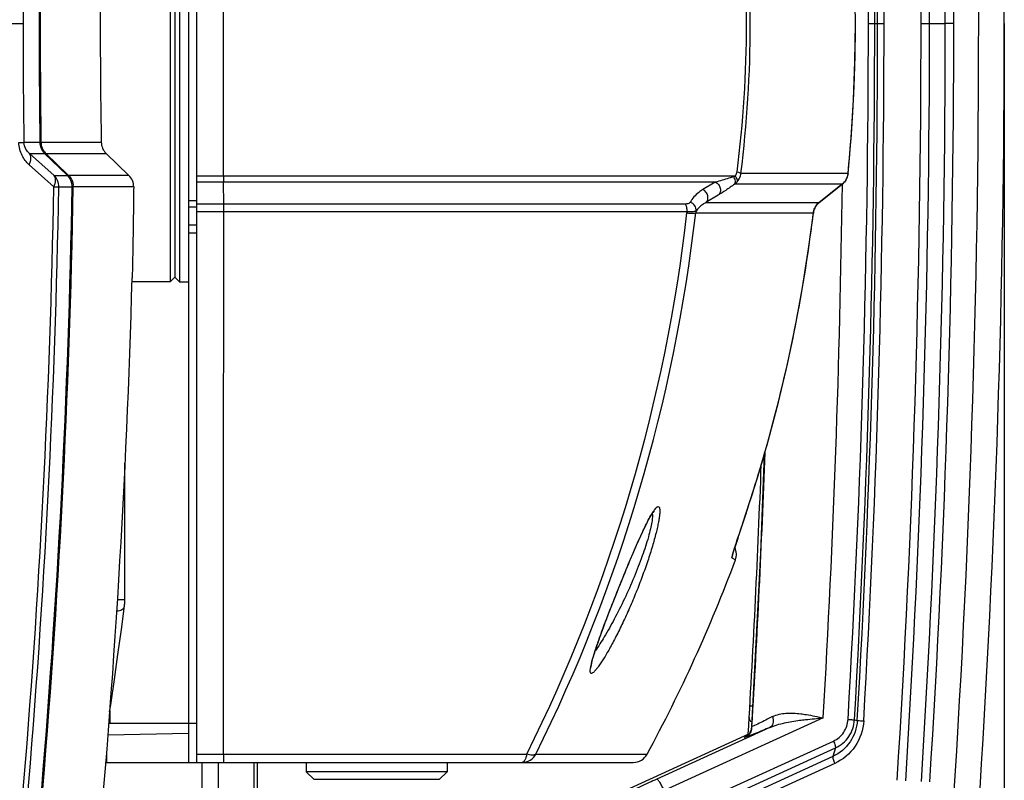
# Model space of a CAD drawing. Header units: millimetres. Extents: x 0 to 420, y 0 to 297.
# Tile 15 of 82: x 154 to 173, y 55 to 69. Entities that reach past the tile are written whole.
import ezdxf

# ---------------------------------------------------------------- set-up
doc = ezdxf.new("R2010")
doc.units = ezdxf.units.MM
doc.header["$LTSCALE"] = 23.1
doc.layers.get('0').update_dxf_attribs({"linetype": 'CONTINUOUS'})
for name, color, linetype in [('02___PRT_ALL_AXES', 7, 'CONTINUOUS'), ('06___PRT_ALL_SURFS', 7, 'CONTINUOUS'), ('DIM_PILOTEES', 7, 'CONTINUOUS')]:
    doc.layers.add(name, color=color, linetype=linetype)
doc.styles.get("Standard").update_dxf_attribs({"font": 'txt', "width": 0.7})
doc.dimstyles.new('DIMSTYLE_3', dxfattribs={"dimtxt": 2.5, "dimasz": 3.5, "dimexe": 2, "dimexo": 0, "dimtad": 1, "dimdec": 1, "dimlfac": 3.333333, "dimdsep": 46, "dimtxsty": 'Standard', "dimblk": '_FILLED', "dimblk1": '_FILLED', "dimblk2": '_FILLED', "dimcen": 0.09, "dimazin": 2, "dimtp": 0.5, "dimtm": 0.5, "dimtfac": 1, "dimtdec": 1, "dimtofl": 0, "dimtmove": 0, "dimatfit": 3, "dimldrblk": '_FILLED', "dimfxl": 0, "dimtolj": 1, "dimarcsym": 0})

# ---------------------------------------------------------------- blocks, each defined once
blk = doc.blocks.new('_FILLED')
at = {"color": 0, "linetype": 'ByBlock'}
blk.add_solid([(0, 0), (-1, 0.1429), (-1, -0.1429)], dxfattribs=at)
blk = doc.blocks.new('*D6')
at = {"layer": 'DIM_PILOTEES', "color": 2, "linetype": 'Continuous'}
for p, q in [((73.66, 69.034), (73.66, 26.35)), ((172.718, 69.034), (172.718, 26.35)), ((73.66, 28.35), (123.189, 28.35)), ((172.718, 28.35), (123.189, 28.35))]:
    blk.add_line(p, q, dxfattribs=at)
at = {"layer": 'DIM_PILOTEES', "color": 2, "linetype": 'Continuous', "xscale": 3.5, "yscale": 3.5, "zscale": 3.5, "rotation": 180}
blk.add_blockref('_FILLED', (73.66, 28.35), dxfattribs=at)
at = {"layer": 'DIM_PILOTEES', "color": 2, "linetype": 'Continuous', "xscale": 3.5, "yscale": 3.5, "zscale": 3.5}
blk.add_blockref('_FILLED', (172.718, 28.35), dxfattribs=at)
at = {"layer": 'DIM_PILOTEES', "color": 2, "linetype": 'Continuous', "insert": (123.189, 31.475), "char_height": 2.5, "width": 13.39286, "attachment_point": 2, "line_spacing_factor": 0.9}
blk.add_mtext('{\\ftxt;\\W0.0001;\\H0.0001;\\~}{\\ftxt;\\W3.5714285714;\\H2.5; }{\\ftxt;\\W0.0001;\\H0.0001;\\~}', dxfattribs=at)

msp = doc.modelspace()

# ---------------------------------------------------------------- linework, layer by layer
at = {"color": 7, "linetype": 'Continuous'}
for p, q in [((157.0891, 54.8745), (157.0891, 83.1945)), ((157.2391, 54.8745), (157.2391, 83.1945)), ((156.7291, 73.9845), (156.7291, 64.0845)), ((156.9091, 73.9845), (156.9091, 64.0845)), ((156.8191, 73.8945), (156.8191, 64.1745)), ((153.4508, 69.0345), (153.9097, 69.0345)), ((170.1128, 69.0345), (170.2351, 69.0345)), ((170.2351, 69.0345), (170.413, 69.0344)), ((171.1233, 69.0346), (171.5876, 69.0345)), ((171.1233, 69.0346), (171.286, 69.0345)), ((171.7502, 69.0344), (171.5876, 69.0345)), ((153.9267, 66.7591), (154.2328, 66.7591)), ((154.2544, 66.7591), (154.2328, 66.7588)), ((154.2544, 66.7591), (155.4095, 66.7591)), ((154.0337, 66.5477), (154.3241, 66.5477)), ((154.5056, 66.125), (154.0337, 66.5477)), ((154.3241, 66.5477), (154.7607, 66.125)), ((154.3459, 66.5477), (154.3353, 66.5368)), ((154.3459, 66.5477), (155.5015, 66.5477)), ((154.3459, 66.5477), (154.7713, 66.1359)), ((155.5015, 66.5477), (155.9391, 66.125)), ((154.5009, 65.9061), (154.029, 66.3293)), ((154.5056, 66.125), (154.7607, 66.125)), ((154.7713, 66.1359), (154.7826, 66.125)), ((154.7826, 66.125), (154.772, 66.1141)), ((155.9391, 66.125), (154.7826, 66.125)), ((167.5586, 66.1131), (157.2391, 66.1131)), ((169.7227, 66.1619), (167.6693, 66.1619)), ((169.723, 66.1625), (169.7228, 66.1619)), ((154.5009, 65.9061), (154.5963, 65.9044)), ((154.5963, 65.9044), (154.852, 65.9044)), ((154.8736, 65.9044), (154.852, 65.9049)), ((156.0313, 65.9044), (154.8736, 65.9044)), ((167.1788, 65.9967), (157.2391, 65.9967)), ((157.7567, 65.5761), (157.7552, 65.9967)), ((167.1788, 65.9967), (166.9393, 65.8537)), ((169.6093, 65.9559), (167.5495, 65.9559)), ((169.1704, 65.6057), (169.6116, 65.9576)), ((169.6093, 65.9559), (169.1704, 65.6058)), ((169.6116, 65.9577), (169.6093, 65.9559)), ((167.2364, 65.7469), (166.9981, 65.604)), ((157.2391, 65.6345), (157.0891, 65.6345)), ((157.2391, 65.5189), (157.0891, 65.5189)), ((166.6055, 65.5761), (157.2391, 65.5761)), ((166.9981, 65.604), (169.1682, 65.604)), ((169.1704, 65.6058), (169.1682, 65.604)), ((169.1704, 65.6057), (169.1682, 65.604)), ((166.6385, 65.4265), (157.2391, 65.4265)), ((166.803, 65.4048), (169.0595, 65.4048)), ((169.0597, 65.4055), (169.0595, 65.4048)), ((169.0595, 65.4048), (169.0595, 65.404)), ((157.2391, 65.1727), (157.0891, 65.1727)), ((157.2391, 65.0193), (157.0891, 65.0193)), ((156.8191, 64.1745), (156.7291, 64.0845)), ((156.9091, 64.0845), (156.8191, 64.1745)), ((156.9091, 64.0845), (157.0891, 64.0845)), ((167.7712, 59.6559), (167.7706, 59.6545)), ((167.5673, 59.0397), (167.5775, 59.0712)), ((167.5775, 59.0712), (167.5946, 59.1233)), ((167.5946, 59.1233), (167.6137, 59.1814)), ((167.6137, 59.1814), (167.6349, 59.2455)), ((167.5167, 58.8773), (167.5201, 58.8892)), ((167.5201, 58.8892), (167.5244, 58.9034)), ((167.5244, 58.9034), (167.5294, 58.9201)), ((167.5294, 58.9201), (167.5352, 58.9391)), ((167.5352, 58.9391), (167.5419, 58.9605)), ((167.5419, 58.9605), (167.5495, 58.9844)), ((167.5495, 58.9844), (167.5579, 59.0107)), ((167.5579, 59.0107), (167.5673, 59.0397)), ((167.4975, 58.7968), (167.5645, 58.7544)), ((155.7169, 57.9987), (155.8624, 57.9987)), ((155.5738, 55.8679), (155.5738, 55.6245)), ((169.2475, 55.7271), (166.1975, 54.3353)), ((167.8282, 55.7371), (167.8282, 55.7373)), ((169.8455, 55.6898), (169.9008, 55.679)), ((155.5529, 55.6245), (157.2391, 55.6245)), ((168.2269, 55.5449), (166.0556, 54.5541)), ((167.8713, 55.5379), (167.8694, 55.5249)), ((167.8724, 55.5502), (167.8713, 55.5379)), ((167.873, 55.5613), (167.8724, 55.5502)), ((157.0891, 55.4273), (155.5351, 55.4002)), ((164.2898, 53.8093), (167.8233, 55.4218)), ((164.2914, 53.8098), (167.8231, 55.4215)), ((167.0896, 54.2109), (169.4427, 55.2847)), ((167.1278, 54.0787), (169.4808, 55.1525)), ((169.4808, 55.1525), (169.4309, 54.9869)), ((155.5081, 55.0611), (155.5081, 54.8745)), ((157.2391, 55.0345), (163.5648, 55.0345)), ((163.738, 55.0316), (165.8714, 55.0316)), ((169.4309, 54.9869), (167.0779, 53.9131)), ((155.4932, 54.8745), (165.6077, 54.8745)), ((157.3437, 50.6374), (157.3437, 54.8745)), ((157.6541, 50.6374), (157.6541, 54.8745)), ((158.3315, 54.8745), (158.3315, 51.3887)), ((158.4036, 51.3951), (158.4036, 54.8745)), ((158.4037, 51.3951), (158.4037, 54.8745)), ((159.3391, 54.8745), (159.3391, 54.6945)), ((162.0391, 54.8745), (162.0391, 54.6945)), ((169.4691, 54.8547), (167.1161, 53.7809)), ((162.0391, 54.6945), (159.3391, 54.6945)), ((159.4891, 54.5445), (159.3391, 54.6945)), ((161.8891, 54.5445), (159.4891, 54.5445)), ((161.8891, 54.5445), (162.0391, 54.6945))]:
    msp.add_line(p, q, dxfattribs=at)
for points in [[(169.723, 66.1625), (169.7827, 66.8453), (169.8286, 67.5744), (169.8561, 68.3048), (169.8653, 69.0359), (169.856, 69.7671), (169.8284, 70.4977), (169.7824, 71.2271), (169.7229, 71.9065)], [(169.0597, 65.4055), (169.0629, 65.4259), (169.0687, 65.4507), (169.0764, 65.4748), (169.0861, 65.498), (169.0974, 65.52), (169.1103, 65.5407), (169.1245, 65.5599), (169.1399, 65.5776), (169.1564, 65.5938), (169.1704, 65.6057)], [(167.7712, 59.6559), (167.9859, 60.3317), (168.196, 61.0539), (168.3876, 61.7803), (168.5605, 62.5102), (168.7148, 63.2432), (168.8503, 63.9785), (168.9673, 64.7155), (169.0595, 65.404)], [(168.1171, 60.7825), (168.0465, 58.8902), (167.873, 55.5613)], [(155.8552, 57.8729), (155.8564, 57.8825), (155.8582, 57.8998), (155.8597, 57.9175), (155.8608, 57.9356), (155.8616, 57.9539), (155.8621, 57.9721), (155.8623, 57.9902), (155.8624, 60.6141)], [(164.7971, 56.6916), (164.7971, 56.6912), (164.7971, 56.6915), (164.7972, 56.6945), (164.7975, 56.6998), (164.7982, 56.7074), (164.7994, 56.7171), (164.8011, 56.7289), (164.8035, 56.7426), (164.8066, 56.7582), (164.8103, 56.7757), (164.8148, 56.795), (164.82, 56.8163), (164.8261, 56.8395), (164.8329, 56.8646), (164.8405, 56.8915), (164.8489, 56.9204), (164.8582, 56.9511), (164.8683, 56.9838), (164.8793, 57.0182), (164.8911, 57.0545), (164.9037, 57.0925), (164.9171, 57.1323), (164.9313, 57.1739), (164.9464, 57.2173), (164.9624, 57.2625), (164.9791, 57.3095), (164.9968, 57.3584), (165.0153, 57.4092), (165.0347, 57.4619), (165.055, 57.5165), (165.0762, 57.5729), (165.0983, 57.6314), (165.1212, 57.6915), (165.1448, 57.7532), (165.1691, 57.8162), (165.194, 57.8802), (165.2193, 57.9448), (165.2449, 58.0099), (165.2707, 58.0752), (165.2966, 58.1402), (165.3224, 58.2048), (165.3481, 58.2687), (165.3736, 58.3317), (165.3989, 58.3938), (165.4238, 58.4549), (165.4485, 58.5148), (165.4727, 58.5736), (165.4966, 58.631), (165.5201, 58.6872), (165.5432, 58.7419), (165.5657, 58.7951), (165.5878, 58.8469), (165.6094, 58.8971), (165.6305, 58.9458), (165.6511, 58.993), (165.6712, 59.0387), (165.6908, 59.0829), (165.7099, 59.1256), (165.7285, 59.1668), (165.7467, 59.2065), (165.7643, 59.2447), (165.7815, 59.2814), (165.7982, 59.3167), (165.8144, 59.3505), (165.8301, 59.3828), (165.8454, 59.4136), (165.8601, 59.4428), (165.8742, 59.4706), (165.8879, 59.4968), (165.901, 59.5214), (165.9136, 59.5445), (165.9256, 59.566), (165.937, 59.586), (165.9478, 59.6044), (165.958, 59.6211), (165.9676, 59.6363), (165.9764, 59.6498), (165.9845, 59.6617), (165.9918, 59.6718), (165.9982, 59.6802), (166.0035, 59.6868), (166.0076, 59.6915), (166.0103, 59.6944), (166.0106, 59.6947)], [(167.6349, 59.2455), (167.6745, 59.3648), (167.6831, 59.3905), (167.6918, 59.4168), (167.7007, 59.4436), (167.7712, 59.6559)], [(167.4975, 58.7968), (167.5127, 58.7872), (167.5256, 58.779)], [(167.5113, 58.8572), (167.5112, 58.8565), (167.5111, 58.8563), (167.5113, 58.857), (167.5117, 58.8586), (167.5123, 58.861), (167.5131, 58.8641), (167.5141, 58.8679), (167.5153, 58.8722), (167.5167, 58.8773)], [(155.5706, 55.8467), (155.5904, 55.979), (155.6605, 56.461), (155.7287, 56.9422), (155.7949, 57.4228), (155.8553, 57.873)], [(167.8282, 55.7371), (167.8284, 55.724), (167.8304, 55.7111)], [(167.8304, 55.7111), (167.8344, 55.6986), (167.8401, 55.6868), (167.8474, 55.676), (167.8563, 55.6664), (167.8664, 55.6581), (167.8777, 55.6514), (167.8777, 55.6514)], [(167.8694, 55.5249), (167.8669, 55.5121), (167.8636, 55.4997), (167.8597, 55.4876), (167.8552, 55.476), (167.8502, 55.4648), (167.8447, 55.454), (167.8388, 55.4438), (167.8324, 55.434), (167.8257, 55.4247), (167.8187, 55.416), (167.8114, 55.4078), (167.8041, 55.4003), (167.7966, 55.3933), (167.7896, 55.3873), (167.7834, 55.3825), (167.7783, 55.3787), (167.7746, 55.3762), (167.7721, 55.3746), (167.7706, 55.3737), (167.7705, 55.3736)]]:
    msp.add_lwpolyline(points, dxfattribs=at)
for centre, radius, start, end in [((-58.5645, 69.0345), 230.7916, 356.179959, 3.820042), ((-58.6733, 69.0345), 231.3915, 356.251007, 3.748993), ((-58.7529, 69.0327), 229.8762, 0.000473, 3.617699), ((-58.738, 69.0326), 230.0241, 0.000467, 3.617696), ((-58.6209, 69.0327), 230.2085, 0.000453, 3.617698), ((-58.6062, 69.0326), 230.3564, 0.000448, 3.617693), ((-58.5213, 69.033), 228.6341, 0.000369, 3.344297), ((-58.5464, 69.033), 228.7815, 0.000361, 3.344297), ((-58.6752, 69.033), 228.9659, 0.000347, 3.344299), ((-58.7012, 69.033), 229.1142, 0.000345, 3.344292), ((144.8402, 69.0345), 23.0091, 352.8282, 7.1718), ((145.4277, 69.0345), 22.3494, 352.69267, 7.30734), ((305.9963, 69.0343), 152.0866, 179.142734, 179.999955), ((330.8912, 69.0345), 176.6731, 179.262081, 180.737919), ((330.8866, 69.0345), 176.6469, 179.261972, 180.738028), ((289.2228, 69.0292), 133.8327, 179.023578, 179.997728), ((140.8159, 69.0345), 29.0492, 359.42375, 0.147), ((305.9963, 69.0346), 152.0866, 180.000046, 180.857266), ((288.7448, 69.0357), 133.3547, 180.000526, 180.978168), ((-62.3725, 69.1484), 232.4853, 356.683466, 359.97194), ((-62.4006, 69.1484), 232.6357, 356.683418, 359.971928), ((-62.5299, 69.1484), 232.8206, 356.683405, 359.971937), ((-62.5526, 69.1484), 232.9656, 356.683472, 359.971963), ((-62.4859, 69.1542), 233.6093, 356.411357, 359.970662), ((-62.4771, 69.1544), 233.7631, 356.411242, 359.970622), ((-62.3608, 69.1544), 233.9484, 356.411223, 359.970629), ((-62.3393, 69.1542), 234.0895, 356.411363, 359.970686), ((140.8118, 69.0345), 29.0534, 358.73274, 359.42377), ((140.8182, 69.0344), 29.047, 357.93684, 358.73276), ((140.8336, 69.0338), 29.0315, 357.29331, 357.93683), ((140.823, 69.0344), 29.0421, 356.36992, 357.29323), ((140.8158, 69.0348), 29.0494, 355.8117, 356.36996), ((140.8366, 69.0332), 29.0285, 354.32344, 355.81189), ((154.5324, 66.7631), 0.2996, 180.75061, 225.9486), ((154.5527, 66.763), 0.2984, 180.74889, 186.42387), ((154.5542, 66.7632), 0.2999, 186.418, 192.0641), ((155.7107, 66.7644), 0.3012, 181.00744, 226.00752), ((154.5537, 66.7632), 0.2993, 214.76216, 223.17505), ((154.5556, 66.765), 0.302, 223.17529, 226.01194), ((154.2959, 65.9098), 0.3005, 358.97124, 45.74587), ((154.5524, 65.9097), 0.2996, 358.99386, 45.94953), ((154.5736, 65.9096), 0.3001, 39.99072, 45.85069), ((155.7297, 65.9079), 0.3017, 359.33844, 46.02803), ((204.7703, 66.1164), 47.0153, 180.00403, 180.14589), ((169.4244, 66.1921), 0.3, 308.58947, 354.32422), ((-21.3056, 69.0348), 175.8343, 351.299123, 358.980441), ((-21.3013, 69.0348), 175.9254, 351.298914, 358.980418), ((-21.1355, 69.0348), 176.0153, 351.216918, 358.980961), ((-21.0896, 69.0348), 175.991, 351.214689, 358.98082), ((154.5736, 65.9097), 0.3001, 358.99079, 4.84571), ((167.3655, 66.2031), 0.3081, 306.66349, 319.65135), ((-58.4853, 69.0355), 228.1213, 356.655508, 359.226919), ((169.4237, 66.1926), 0.3008, 308.0881, 319.59457), ((102.8418, 65.4456), 54.9151, 359.97999, 0.13614), ((169.3653, 65.3684), 0.308, 155.12998, 173.2), ((169.3616, 65.37), 0.304, 150.5436, 155.11679), ((169.3607, 65.3705), 0.3029, 149.95677, 150.54029), ((169.3601, 65.3709), 0.3022, 146.01667, 149.95824), ((169.3584, 65.372), 0.3002, 145.24507, 146.01418), ((169.3573, 65.3727), 0.2988, 142.81067, 145.24597), ((169.3564, 65.3734), 0.2978, 141.54663, 142.80948), ((169.3562, 65.3736), 0.2974, 140.5402, 141.54648), ((169.356, 65.3737), 0.2972, 137.12824, 140.54076), ((169.3546, 65.375), 0.2953, 135.83051, 137.12733), ((169.3536, 65.376), 0.2939, 133.81878, 135.83078), ((169.3529, 65.3768), 0.2928, 132.65491, 133.81802), ((169.3525, 65.3772), 0.2923, 130.69142, 132.65491), ((169.3524, 65.3773), 0.2921, 129.09337, 130.69103), ((135.6319, 68.9458), 31.2053, 333.52554, 353.48694), ((135.7245, 68.9482), 31.2799, 333.58272, 353.49567), ((167.1741, 65.3446), 0.5418, 171.31251, 173.47987), ((167.0581, 65.3776), 0.2565, 165.49318, 173.91345), ((139.3905, 69.0294), 29.8896, 352.43628, 353.03481), ((139.4599, 69.0189), 29.8194, 343.16983, 352.43882), ((-58.6191, 69.0352), 226.9004, 356.595649, 357.923782), ((-58.6733, 69.0345), 226.8915, 356.558769, 357.864937), ((139.6041, 68.9795), 29.67, 341.68201, 343.16204), ((167.2834, 58.8593), 0.3, 339.53345, 26.36818), ((167.2161, 58.9014), 0.3002, 339.62011, 346.14738), ((167.2157, 58.9015), 0.3006, 346.13995, 353.65212), ((167.6365, 55.5662), 0.2444, 346.65388, 352.75172), ((167.633, 55.5666), 0.248, 352.74388, 358.78664), ((165.6077, 55.1745), 0.3, 270, 331.55677)]:
    msp.add_arc(centre, radius, start, end, dxfattribs=at)
for points, knots in [([(157.755, 66.1131), (157.7549, 66.5993), (157.7546, 68.5469), (157.7547, 70.4945), (157.755, 71.9559)], [0, 0, 0, 0, 0.2496723, 1, 1, 1, 1]), ([(153.8313, 66.7526), (153.8437, 66.7531), (153.8658, 66.7541), (153.8945, 66.7555), (153.9138, 66.7573), (153.9237, 66.7581), (153.9267, 66.7591)], [0, 0, 0, 0, 0.3898368, 0.6929599, 0.8984934, 1, 1, 1, 1]), ([(154.029, 66.3293), (153.973, 66.3795), (153.8725, 66.5081), (153.8326, 66.6688), (153.8313, 66.7526)], [0, 0, 0, 0, 0.4729162, 1, 1, 1, 1]), ([(154.0337, 66.5477), (154.0071, 66.5697), (153.9523, 66.6311), (153.9275, 66.7129), (153.9267, 66.7591)], [0, 0, 0, 0, 0.4270743, 1, 1, 1, 1]), ([(154.029, 66.3293), (154.0391, 66.3501), (154.055, 66.3911), (154.0683, 66.4657), (154.0551, 66.5234), (154.0337, 66.5477)], [0, 0, 0, 0, 0.3039194, 0.5728126, 1, 1, 1, 1]), ([(154.5009, 65.9061), (154.511, 65.9269), (154.527, 65.968), (154.5404, 66.0428), (154.5271, 66.1006), (154.5056, 66.125)], [0, 0, 0, 0, 0.3039157, 0.5727837, 1, 1, 1, 1]), ([(167.5307, 66.1012), (167.4999, 66.0907), (167.3837, 66.0525), (167.2663, 66.0174), (167.1788, 65.9967)], [0, 0, 0, 0, 0.2654971, 1, 1, 1, 1]), ([(167.5495, 65.9559), (167.5639, 65.9705), (167.567, 66.0115), (167.5529, 66.0595), (167.5391, 66.0873), (167.5307, 66.1012)], [0, 0, 0, 0, 0.4009124, 0.682538, 1, 1, 1, 1]), ([(167.5586, 66.1131), (167.5634, 66.1184), (167.5815, 66.1413), (167.5927, 66.1699), (167.5955, 66.1918)], [0, 0, 0, 0, 0.2435722, 1, 1, 1, 1]), ([(167.6004, 66.0036), (167.6076, 66.0175), (167.5978, 66.0626), (167.5746, 66.0944), (167.5586, 66.1131)], [0, 0, 0, 0, 0.3895551, 1, 1, 1, 1]), ([(167.5955, 66.1918), (167.6127, 66.1879), (167.6356, 66.1819), (167.6597, 66.1708), (167.6677, 66.165), (167.6693, 66.1619)], [0, 0, 0, 0, 0.6538265, 0.8685403, 1, 1, 1, 1]), ([(167.6004, 66.0036), (167.6284, 66.0367), (167.6568, 66.0902), (167.6677, 66.1473), (167.6693, 66.1619)], [0, 0, 0, 0, 0.7470985, 1, 1, 1, 1]), ([(156.0313, 65.9044), (156.0267, 65.5253), (156.0178, 64.9443), (156.0074, 64.3634), (156.0018, 64.1615)], [0, 0, 0, 0, 0.6524473, 1, 1, 1, 1]), ([(167.1788, 65.9967), (167.202, 65.9861), (167.2438, 65.9522), (167.2782, 65.8816), (167.2793, 65.8053), (167.2535, 65.7617), (167.2364, 65.7469)], [0, 0, 0, 0, 0.257501, 0.5213617, 0.7714161, 1, 1, 1, 1]), ([(167.5495, 65.9559), (167.493, 65.916), (167.3897, 65.8447), (167.2847, 65.7759), (167.2364, 65.7469)], [0, 0, 0, 0, 0.5511879, 1, 1, 1, 1]), ([(166.9393, 65.8537), (166.9122, 65.8376), (166.8173, 65.7722), (166.7382, 65.6833), (166.6969, 65.6106)], [0, 0, 0, 0, 0.2737011, 1, 1, 1, 1]), ([(166.9981, 65.604), (167.0152, 65.6188), (167.0407, 65.6625), (167.0391, 65.7388), (167.0044, 65.8094), (166.9625, 65.8432), (166.9393, 65.8537)], [0, 0, 0, 0, 0.2278608, 0.4780054, 0.7423649, 1, 1, 1, 1]), ([(166.6969, 65.6106), (166.6939, 65.6052), (166.6812, 65.5916), (166.649, 65.5786), (166.6212, 65.5761), (166.6055, 65.5761)], [0, 0, 0, 0, 0.1827434, 0.5332671, 1, 1, 1, 1]), ([(166.6385, 65.4265), (166.64, 65.4554), (166.6365, 65.5071), (166.6195, 65.5582), (166.6055, 65.5761)], [0, 0, 0, 0, 0.5598458, 1, 1, 1, 1]), ([(166.8097, 65.4419), (166.8164, 65.4763), (166.7975, 65.5549), (166.7327, 65.6), (166.6969, 65.6106)], [0, 0, 0, 0, 0.4842215, 1, 1, 1, 1]), ([(166.9981, 65.604), (166.9778, 65.5931), (166.9068, 65.5496), (166.8448, 65.4909), (166.8097, 65.4419)], [0, 0, 0, 0, 0.2763526, 1, 1, 1, 1]), ([(157.7505, 55.0345), (157.7513, 55.8597), (157.7545, 59.3237), (157.7562, 62.7877), (157.7569, 65.4265)], [0, 0, 0, 0, 0.2382359, 1, 1, 1, 1]), ([(166.6357, 65.4056), (166.6563, 65.404), (166.6937, 65.4017), (166.7433, 65.3997), (166.7782, 65.4008), (166.7971, 65.4021), (166.803, 65.4048)], [0, 0, 0, 0, 0.3698343, 0.6704205, 0.8841856, 1, 1, 1, 1]), ([(166.8097, 65.4419), (166.8039, 65.4373), (166.784, 65.4318), (166.7478, 65.4264), (166.6972, 65.4242), (166.6593, 65.4252), (166.6385, 65.4265)], [0, 0, 0, 0, 0.1283447, 0.3439567, 0.6394684, 1, 1, 1, 1]), ([(164.7969, 56.735), (164.8165, 56.8259), (164.8817, 57.0383), (165.0052, 57.39), (165.1616, 57.8024), (165.3349, 58.2411), (165.5122, 58.6739), (165.6814, 59.0697), (165.8323, 59.397), (165.9305, 59.5871), (165.9784, 59.6629)], [0, 0, 0, 0, 0.0882387, 0.2103775, 0.3537756, 0.5065778, 0.6579546, 0.7975088, 0.9148728, 1, 1, 1, 1]), ([(166.0856, 59.7772), (166.0916, 59.7772), (166.1061, 59.768), (166.1133, 59.7388), (166.1167, 59.6972), (166.1136, 59.6394), (166.1049, 59.5669), (166.0901, 59.48), (166.0693, 59.3802), (166.0322, 59.2243), (165.9719, 59.0078), (165.8834, 58.7297), (165.779, 58.4348), (165.6624, 58.1344), (165.5377, 57.8384), (165.4091, 57.5558), (165.2809, 57.2949), (165.1579, 57.0637), (165.0452, 56.8703), (164.9584, 56.7373), (164.8972, 56.6571), (164.8612, 56.6166), (164.8325, 56.591), (164.8128, 56.5809), (164.8047, 56.5809)], [0, 0, 0, 0, 0.005105, 0.0127823, 0.0246572, 0.0410513, 0.0619258, 0.087085, 0.1162368, 0.1490231, 0.2238503, 0.3080842, 0.3982026, 0.4909105, 0.583226, 0.672441, 0.7560087, 0.8314059, 0.8960223, 0.9471437, 0.9668217, 0.9822045, 0.993164, 1, 1, 1, 1]), ([(165.9708, 59.6414), (165.9752, 59.62), (165.9745, 59.5644), (165.9616, 59.467), (165.9348, 59.34), (165.8777, 59.1231), (165.776, 58.813), (165.6227, 58.418), (165.4436, 58.0147), (165.253, 57.6331), (165.0659, 57.2993), (164.9387, 57.0986), (164.8771, 57.0115)], [0, 0, 0, 0, 0.0227911, 0.0572759, 0.1028227, 0.1581548, 0.2915017, 0.4432927, 0.6004921, 0.752135, 0.8885514, 1, 1, 1, 1]), ([(165.9784, 59.6629), (165.9971, 59.6927), (166.0231, 59.7317), (166.0611, 59.7687), (166.0785, 59.7772), (166.0856, 59.7772)], [0, 0, 0, 0, 0.6602565, 0.8664986, 1, 1, 1, 1]), ([(167.7706, 59.6545), (167.7206, 59.5034), (167.6373, 59.2531), (167.554, 59.0027), (167.5235, 58.9026)], [0, 0, 0, 0, 0.6033259, 1, 1, 1, 1]), ([(167.5235, 58.9026), (167.5189, 58.8875), (167.5111, 58.8616), (167.5028, 58.8316), (167.4987, 58.8141), (167.4971, 58.8054), (167.4966, 58.8004), (167.4968, 58.7972), (167.4975, 58.7968)], [0, 0, 0, 0, 0.4325505, 0.7412356, 0.8497555, 0.9282696, 0.977543, 1, 1, 1, 1]), ([(155.7034, 57.7815), (155.7216, 57.7801), (155.7574, 57.7822), (155.8056, 57.8), (155.8416, 57.8309), (155.8534, 57.8591), (155.8552, 57.8729)], [0, 0, 0, 0, 0.283448, 0.547303, 0.783911, 1, 1, 1, 1]), ([(164.8047, 56.5809), (164.8016, 56.5809), (164.795, 56.5826), (164.7878, 56.5912), (164.7837, 56.6041), (164.781, 56.6303), (164.7851, 56.6748), (164.7922, 56.7129), (164.7969, 56.735)], [0, 0, 0, 0, 0.0564376, 0.1165297, 0.1948498, 0.2984789, 0.5909204, 1, 1, 1, 1]), ([(167.8934, 55.9541), (167.8862, 55.9545), (167.8735, 55.9551), (167.8586, 55.9559), (167.8497, 55.9561), (167.8449, 55.9566), (167.8429, 55.9561), (167.841, 55.9566), (167.8409, 55.9563)], [0, 0, 0, 0, 0.4094533, 0.7282416, 0.8451963, 0.9304699, 0.9823441, 1, 1, 1, 1]), ([(168.2782, 55.7528), (168.2439, 55.7353), (168.1287, 55.6769), (168.0128, 55.6196), (167.9301, 55.5826)], [0, 0, 0, 0, 0.2982003, 1, 1, 1, 1]), ([(168.2784, 55.7529), (168.2837, 55.7303), (168.2897, 55.6866), (168.2845, 55.6251), (168.2648, 55.5749), (168.2402, 55.5517), (168.2269, 55.5449)], [0, 0, 0, 0, 0.3047358, 0.5749415, 0.8037309, 1, 1, 1, 1]), ([(168.2269, 55.5449), (168.3153, 55.5835), (168.5043, 55.6385), (168.6974, 55.669), (168.7955, 55.6817)], [0, 0, 0, 0, 0.4938069, 1, 1, 1, 1]), ([(168.2782, 55.7528), (168.3552, 55.7921), (168.539, 55.8313), (168.7212, 55.8188), (168.8162, 55.8072)], [0, 0, 0, 0, 0.4746004, 1, 1, 1, 1]), ([(168.7955, 55.6817), (168.8332, 55.6866), (168.9836, 55.7043), (169.1345, 55.7172), (169.2475, 55.7271)], [0, 0, 0, 0, 0.2511797, 1, 1, 1, 1]), ([(168.8161, 55.8072), (168.8523, 55.8028), (168.997, 55.7815), (169.1402, 55.7507), (169.2475, 55.7271)], [0, 0, 0, 0, 0.2489134, 1, 1, 1, 1]), ([(169.9008, 55.679), (169.8923, 55.534), (169.796, 55.2441), (169.5621, 55.0467), (169.4309, 54.9869)], [0, 0, 0, 0, 0.5020182, 1, 1, 1, 1]), ([(169.4427, 55.2847), (169.5211, 55.3205), (169.6609, 55.4385), (169.7184, 55.6119), (169.7235, 55.6986)], [0, 0, 0, 0, 0.4979809, 1, 1, 1, 1]), ([(169.4808, 55.1525), (169.5826, 55.199), (169.7642, 55.3522), (169.839, 55.5772), (169.8455, 55.6898)], [0, 0, 0, 0, 0.4979818, 1, 1, 1, 1]), ([(169.7235, 55.6986), (169.7515, 55.6969), (169.7883, 55.6949), (169.8289, 55.6915), (169.8417, 55.6908), (169.8455, 55.6901)], [0, 0, 0, 0, 0.6880037, 0.9037206, 1, 1, 1, 1]), ([(169.9008, 55.6794), (169.9046, 55.6786), (169.9174, 55.678), (169.958, 55.6745), (169.9948, 55.6725), (170.0228, 55.6709)], [0, 0, 0, 0, 0.0962794, 0.3119963, 1, 1, 1, 1]), ([(168.2269, 55.5449), (168.133, 55.5055), (167.9757, 55.4409), (167.8171, 55.3789), (167.7523, 55.3569)], [0, 0, 0, 0, 0.5979034, 1, 1, 1, 1]), ([(167.8809, 55.5614), (167.8786, 55.5594), (167.8756, 55.5559), (167.8725, 55.5519), (167.8724, 55.5502)], [0, 0, 0, 0, 0.6460395, 1, 1, 1, 1]), ([(167.8809, 55.5614), (167.879, 55.5614), (167.8772, 55.5607), (167.8731, 55.562), (167.873, 55.5613)], [0, 0, 0, 0, 0.7454915, 1, 1, 1, 1]), ([(167.9301, 55.5826), (167.9256, 55.5806), (167.9093, 55.5733), (167.8929, 55.5663), (167.8809, 55.5614)], [0, 0, 0, 0, 0.2755744, 1, 1, 1, 1]), ([(170.0228, 55.6709), (170.0129, 55.4998), (169.8995, 55.1579), (169.6237, 54.9252), (169.4691, 54.8547)], [0, 0, 0, 0, 0.5020191, 1, 1, 1, 1]), ([(167.7758, 55.3771), (167.7712, 55.3747), (167.7628, 55.3703), (167.752, 55.3644), (167.7435, 55.3593), (167.7395, 55.3567), (167.7355, 55.3534), (167.7399, 55.3528), (167.7444, 55.3547), (167.7494, 55.356), (167.7523, 55.3569)], [0, 0, 0, 0, 0.2511892, 0.4527666, 0.6019142, 0.6968575, 0.7374614, 0.7666523, 0.8525425, 1, 1, 1, 1]), ([(167.8237, 55.4012), (167.8193, 55.399), (167.8032, 55.3911), (167.7873, 55.3831), (167.7758, 55.3771)], [0, 0, 0, 0, 0.2795408, 1, 1, 1, 1]), ([(169.4427, 55.2847), (169.4491, 55.2702), (169.4603, 55.2428), (169.4735, 55.2047), (169.4805, 55.1755), (169.4826, 55.1584), (169.4808, 55.1525)], [0, 0, 0, 0, 0.3427395, 0.6417728, 0.8672777, 1, 1, 1, 1]), ([(157.7505, 55.0345), (157.7504, 55.0125), (157.7504, 54.9813), (157.7503, 54.9423), (157.7503, 54.9191), (157.7501, 54.9007), (157.7502, 54.8883), (157.75, 54.8812), (157.7502, 54.8775), (157.7497, 54.8759), (157.7502, 54.8745), (157.7499, 54.8745)], [0, 0, 0, 0, 0.4124414, 0.5849501, 0.7306267, 0.8468395, 0.9313933, 0.9613024, 0.9827536, 0.9956729, 1, 1, 1, 1]), ([(163.5648, 55.0345), (163.5609, 55.0122), (163.5512, 54.9715), (163.5303, 54.9147), (163.4987, 54.8745), (163.4763, 54.8745)], [0, 0, 0, 0, 0.3566367, 0.6462767, 1, 1, 1, 1]), ([(163.4763, 54.8745), (163.529, 54.8745), (163.6365, 54.9039), (163.7131, 54.985), (163.738, 55.0316)], [0, 0, 0, 0, 0.4991214, 1, 1, 1, 1]), ([(163.738, 55.0316), (163.7219, 55.0165), (163.6558, 55.0109), (163.6001, 55.0235), (163.5648, 55.0345)], [0, 0, 0, 0, 0.3742018, 1, 1, 1, 1]), ([(169.4309, 54.9869), (169.4292, 54.981), (169.4313, 54.9639), (169.4383, 54.9347), (169.4515, 54.8966), (169.4627, 54.8692), (169.4691, 54.8547)], [0, 0, 0, 0, 0.1327223, 0.3582272, 0.6572605, 1, 1, 1, 1]), ([(166.0556, 54.5541), (166.0075, 54.5321), (165.8283, 54.4499), (165.6496, 54.3661), (165.5196, 54.3034)], [0, 0, 0, 0, 0.2680497, 1, 1, 1, 1]), ([(166.1975, 54.3353), (166.1847, 54.3643), (166.1588, 54.4181), (166.1199, 54.4867), (166.0889, 54.5309), (166.0684, 54.5506), (166.059, 54.5548), (166.0556, 54.5541)], [0, 0, 0, 0, 0.359277, 0.6733279, 0.8946545, 0.9612731, 1, 1, 1, 1])]:
    msp.add_open_spline(points, degree=3, knots=knots, dxfattribs=at)
for points in [[(154.2609, 66.7005), (154.2692, 66.6621), (154.2854, 66.6247), (154.3078, 66.5925)], [(154.8035, 66.1025), (154.8423, 66.0563), (154.8675, 65.9952), (154.8726, 65.935)], [(167.5586, 66.1131), (167.5497, 66.1083), (167.5403, 66.1044), (167.5307, 66.1012)], [(169.7228, 66.1619), (169.7168, 66.1027), (169.6913, 66.043), (169.6528, 65.9977)], [(167.8744, 55.5097), (167.8665, 55.4768), (167.8512, 55.4448), (167.8301, 55.4183)], [(167.8301, 55.4183), (167.8095, 55.3925), (167.7822, 55.3709), (167.7523, 55.3569)]]:
    msp.add_open_spline(points, degree=3, dxfattribs=at)
at = {"layer": '02___PRT_ALL_AXES', "color": 7, "linetype": 'Continuous'}
msp.add_line((156.7291, 64.0845), (155.9994, 64.0845), dxfattribs=at)
at = {"layer": '06___PRT_ALL_SURFS', "color": 7, "linetype": 'Continuous'}
msp.add_line((169.2475, 55.7271), (166.1975, 54.3353), dxfattribs=at)
for centre, radius, start, end in [((-58.5645, 69.0345), 230.7916, 356.179959, 3.820042), ((-58.4853, 69.0355), 228.1213, 356.655508, 359.226919), ((-20.385, 69.0345), 176.4542, 350.895905, 358.417523), ((140.0203, 69.0345), 29.4, 331.55675, 339.53345)]:
    msp.add_arc(centre, radius, start, end, dxfattribs=at)

# ---------------------------------------------------------------- dimensions: what is measured, and where the dimension line sits
at = {"layer": 'DIM_PILOTEES', "color": 2, "linetype": 'Continuous'}
dim = msp.add_linear_dim(base=(73.6601, 28.3502), p1=(172.7182, 69.0345), p2=(73.6601, 69.0345), angle=180, text='{\\ftxt;\\W0.0001;\\H0.0001;\\~}{\\ftxt;\\W3.5714285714;\\H2.5; }{\\ftxt;\\W0.0001;\\H0.0001;\\~}', dimstyle='DIMSTYLE_3', dxfattribs=at)
dim.commit()
dim.dimension.update_dxf_attribs({"geometry": '*D6', "text_midpoint": (122.832, 28.3502), "dimtype": 160})

doc.saveas('drawing.dxf')
